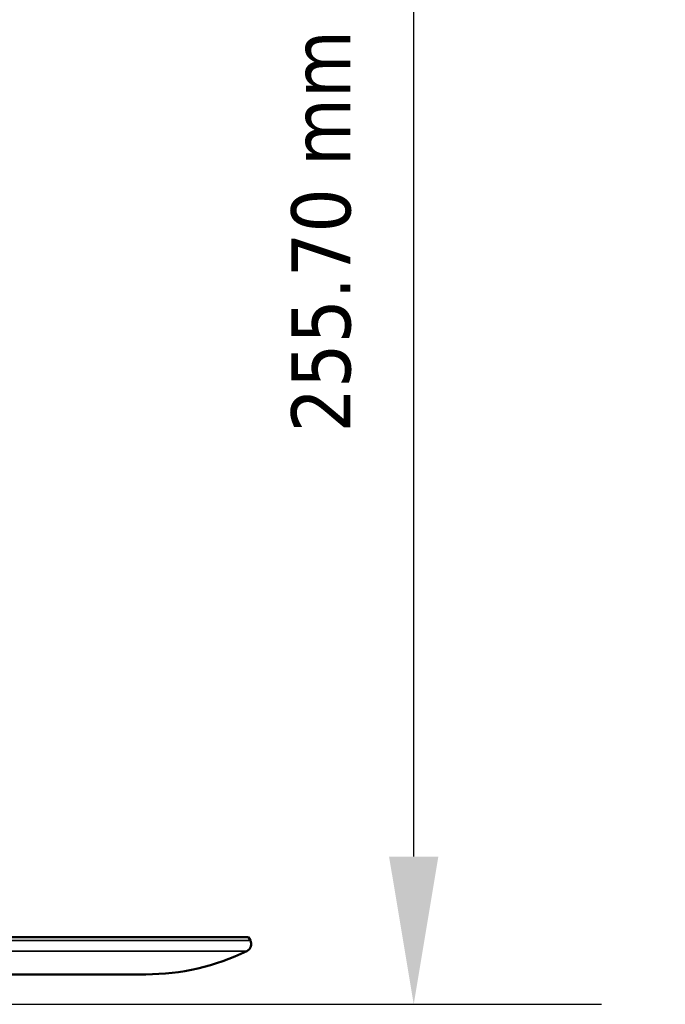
# Model space of a CAD drawing. Header units: millimetres. Extents: x 38 to 2514, y 38 to 1622.
# Tile 48 of 256: x 715 to 798, y 662 to 790. Entities that reach past the tile are written whole.
import ezdxf

# ---------------------------------------------------------------- set-up
doc = ezdxf.new("R2010")
doc.units = ezdxf.units.MM
doc.header["$LTSCALE"] = 7.692308
for name, color, linetype, lineweight in [('Dimension (ISO)', 7, 'Continuous', 25), ('Visible (ISO)', 7, 'Continuous', 50), ('Visible Narrow (ISO)', 7, 'Continuous', 35)]:
    doc.layers.add(name, color=color, linetype=linetype, lineweight=lineweight)
doc.styles.add('Note Text (ANSI)', font='tahoma.ttf')
doc.dimstyles.new('Default (ISO)', dxfattribs={"dimscale": 7.692308, "dimtxt": 1, "dimasz": 2.5, "dimexe": 3.175, "dimexo": 0, "dimgap": 0.762, "dimtad": 1, "dimrnd": 1e-08, "dimzin": 0, "dimdsep": 46, "dimtxsty": 'Note Text (ANSI)', "dimcen": 0.09, "dimdle": 10, "dimclrd": 1, "dimclre": 1, "dimclrt": 1, "dimazin": 0, "dimtfac": 3.5052, "dimtmove": 0, "dimatfit": 3, "dimfxl": 1, "dimtolj": 1, "dimtzin": 0, "dimlwd": -1, "dimlwe": -1, "dimarcsym": 0})

# ---------------------------------------------------------------- blocks, each defined once
blk = doc.blocks.new('*D6')
at = {"layer": 'Defpoints', "color": 0, "transparency": 16777216}
for p in [(699.03, 917.29), (765.78, 917.29), (705.95, 661.59)]:
    blk.add_point(p, dxfattribs=at)
at = {"layer": 'Dimension (ISO)', "color": 1, "transparency": 16777216}
for p, q in [((699.03, 917.29), (790.2, 917.29)), ((765.78, 680.82), (765.78, 898.06)), ((705.95, 661.59), (790.2, 661.59))]:
    blk.add_line(p, q, dxfattribs=at)
for points in [[(762.57, 898.06), (768.98, 898.06), (765.78, 917.29)], [(762.57, 680.82), (768.98, 680.82), (765.78, 661.59)]]:
    blk.add_solid(points, dxfattribs=at)
at = {"layer": 'Dimension (ISO)', "color": 1, "transparency": 16777216, "insert": (749.85, 736.02), "char_height": 7.6923, "attachment_point": 1, "rotation": 90, "style": 'Note Text (ANSI)'}
blk.add_mtext('\\A1;255.70 mm [10.067 in]', dxfattribs=at)

msp = doc.modelspace()

# ---------------------------------------------------------------- linework, layer by layer
at = {"layer": 'Visible (ISO)'}
for p, q in [((744.3087, 670.3177), (560.5903, 670.3177)), ((744.3087, 670.3177), (744.535, 669.8913)), ((573.9495, 665.4927), (730.9495, 665.4927))]:
    msp.add_line(p, q, dxfattribs=at)
for centre, radius, start, end in [((743.6517, 669.4225), 1, 295.976778, 27.952887), ((730.9495, 695.4927), 30, 270, 295.976778)]:
    msp.add_arc(centre, radius, start, end, dxfattribs=at)
at = {"layer": 'Visible Narrow (ISO)'}
for p, q in [((744.535, 669.8913), (560.364, 669.8913)), ((744.0897, 668.5236), (560.8093, 668.5236))]:
    msp.add_line(p, q, dxfattribs=at)

# ---------------------------------------------------------------- dimensions: what is measured, and where the dimension line sits
at = {"layer": 'Dimension (ISO)', "color": 1, "true_color": 0xff0000}
dim = msp.add_linear_dim(base=(765.7795, 917.2927), p1=(705.9495, 661.5927), p2=(699.0342, 917.2927), angle=90, text='<> mm [10.067 in]', dimstyle='Default (ISO)', override={"dimgap": 0.762, "dimdec": 2, "dimpost": '', "dimtol": 0, "dimlim": 0, "dimtp": 0, "dimtm": 0, "dimtdec": 2, "dimtofl": 0, "dimatfit": 1}, dxfattribs=at)
dim.commit()
dim.dimension.update_dxf_attribs({"geometry": '*D6', "text_midpoint": (765.7795, 789.4427), "dimtype": 160})

doc.saveas('drawing.dxf')
